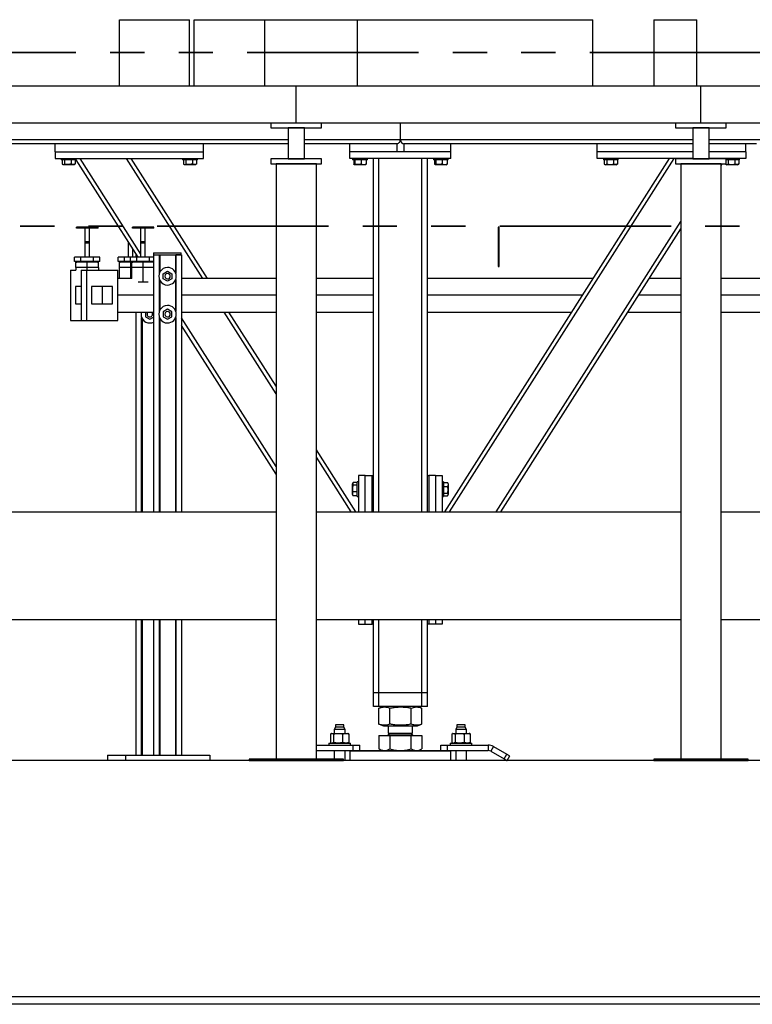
# Model space of a CAD drawing. Header units: millimetres. Extents: x 0 to 841, y 0 to 594.
# Tile 20 of 155: x 200 to 227, y 535 to 572. Entities that reach past the tile are written whole.
import ezdxf

# ---------------------------------------------------------------- set-up
doc = ezdxf.new("R2010")
doc.units = ezdxf.units.MM
doc.linetypes.add('PHANTOM', pattern=[12.7, 6.35, -1.27, 1.27, -1.27, 1.27, -1.27])
doc.layers.add('TRAIT-FORT', color=4, linetype='Continuous', lineweight=25)

msp = doc.modelspace()

# ---------------------------------------------------------------- linework, layer by layer
at = {"color": 7, "linetype": 'PHANTOM', "lineweight": 35}
for p, q in [((278.0635, 570.30544), (48.30385, 570.30544)), ((287.42475, 563.87081), (35.79651, 563.87081))]:
    msp.add_line(p, q, dxfattribs=at)
at = {"layer": 'TRAIT-FORT', "color": 4, "linetype": 'Continuous', "lineweight": 25}
for p, q in [((203.48254, 569.05801), (203.48254, 571.52051)), ((203.48254, 571.52051), (206.07655, 571.52051)), ((206.07655, 569.05801), (206.07655, 571.52051)), ((206.24476, 569.05801), (206.24476, 571.52051)), ((206.24476, 571.52051), (208.86722, 571.52051)), ((208.86722, 569.05801), (208.86722, 571.52051)), ((208.86722, 571.52051), (212.29691, 571.52051)), ((212.29691, 569.05801), (212.29691, 571.52051)), ((212.29691, 571.52051), (221.02971, 571.52051)), ((221.02971, 569.05801), (221.02971, 571.52051)), ((223.29095, 571.52051), (223.29095, 569.05801)), ((223.29095, 571.52051), (224.87846, 571.52051)), ((224.87846, 569.05801), (224.87846, 571.52051)), ((210.03227, 569.05801), (195.03227, 569.05801)), ((210.03227, 567.68301), (210.03227, 569.05801)), ((225.03227, 569.05801), (210.03227, 569.05801)), ((225.03227, 567.68301), (225.03227, 569.05801)), ((240.03227, 569.05801), (225.03227, 569.05801)), ((210.03227, 567.68301), (195.03227, 567.68301)), ((210.96977, 567.68301), (209.09477, 567.68301)), ((209.09477, 567.68301), (209.09477, 567.50801)), ((209.09477, 567.50801), (210.96977, 567.50801)), ((210.33227, 567.50801), (209.73227, 567.50801)), ((209.73227, 567.50801), (209.73227, 566.35801)), ((225.03227, 567.68301), (210.03227, 567.68301)), ((210.33227, 566.35801), (210.33227, 567.50801)), ((210.96977, 567.50801), (210.96977, 567.68301)), ((213.8914, 567.07051), (213.8914, 567.68301)), ((225.96977, 567.68301), (224.09477, 567.68301)), ((224.09477, 567.68301), (224.09477, 567.50801)), ((224.09477, 567.50801), (225.96977, 567.50801)), ((224.73227, 567.50801), (224.73227, 566.35801)), ((225.33227, 567.50801), (224.73227, 567.50801)), ((240.03227, 567.68301), (225.03227, 567.68301)), ((225.33227, 566.35801), (225.33227, 567.50801)), ((225.96977, 567.50801), (225.96977, 567.68301)), ((209.73227, 567.07051), (195.33227, 567.07051)), ((209.73227, 566.92051), (199.4414, 566.92051)), ((201.0914, 566.62051), (201.0914, 566.92051)), ((206.5914, 566.62051), (206.5914, 566.92051)), ((213.8914, 567.07051), (210.33227, 567.07051)), ((212.0164, 566.92051), (210.33227, 566.92051)), ((212.0164, 566.62051), (212.0164, 566.92051)), ((213.7664, 566.92051), (212.0164, 566.92051)), ((213.7664, 566.62051), (213.7664, 566.92051)), ((224.73227, 567.07051), (213.8914, 567.07051)), ((214.0164, 566.92051), (214.0164, 566.62051)), ((215.7664, 566.92051), (214.0164, 566.92051)), ((221.1914, 566.92051), (215.7664, 566.92051)), ((215.7664, 566.62051), (215.7664, 566.92051)), ((221.1914, 566.62051), (221.1914, 566.92051)), ((224.73227, 566.92051), (221.1914, 566.92051)), ((239.73227, 567.07051), (225.33227, 567.07051)), ((226.6914, 566.92051), (225.33227, 566.92051)), ((227.0914, 566.92051), (226.6914, 566.92051)), ((226.6914, 566.62051), (226.6914, 566.92051)), ((201.0914, 566.62051), (201.0914, 566.37051)), ((201.0914, 566.62051), (206.5914, 566.62051)), ((206.5914, 566.37051), (206.5914, 566.62051)), ((212.0164, 566.37051), (212.0164, 566.62051)), ((215.7664, 566.62051), (212.0164, 566.62051)), ((213.7664, 566.62051), (212.0164, 566.62051)), ((215.7664, 566.62051), (214.0164, 566.62051)), ((215.7664, 566.37051), (215.7664, 566.62051)), ((221.1914, 566.37051), (221.1914, 566.62051)), ((224.73227, 566.62051), (221.1914, 566.62051)), ((226.6914, 566.62051), (225.33227, 566.62051)), ((226.6914, 566.62051), (226.6914, 566.37051)), ((201.0914, 566.37051), (206.5914, 566.37051)), ((201.3164, 566.37051), (201.3164, 566.32051)), ((201.8664, 566.32051), (201.3164, 566.32051)), ((201.3479, 566.32051), (201.3479, 566.17062)), ((201.36024, 566.16242), (201.38952, 566.14551)), ((201.79327, 566.14551), (201.38952, 566.14551)), ((201.44341, 566.32051), (201.44341, 566.17062)), ((201.6869, 566.32051), (201.6869, 566.17062)), ((201.79327, 566.14551), (201.82256, 566.16242)), ((201.83489, 566.17062), (201.82209, 566.16323)), ((201.83489, 566.32051), (201.83489, 566.17062)), ((201.8664, 566.32051), (201.8664, 566.37051)), ((204.1657, 562.71803), (201.8664, 566.33122)), ((204.27486, 562.82589), (202.01919, 566.37051)), ((206.56176, 561.93301), (203.73789, 566.37051)), ((206.73955, 561.93301), (203.91569, 566.37051)), ((205.8164, 566.37051), (205.8164, 566.32051)), ((206.3664, 566.32051), (205.8164, 566.32051)), ((205.8479, 566.32051), (205.8479, 566.17062)), ((205.86023, 566.16242), (205.88952, 566.14551)), ((206.29327, 566.14551), (205.88952, 566.14551)), ((205.94341, 566.32051), (205.94341, 566.17062)), ((206.1869, 566.32051), (206.1869, 566.17062)), ((206.29327, 566.14551), (206.32256, 566.16242)), ((206.3349, 566.17062), (206.32209, 566.16323)), ((206.3349, 566.32051), (206.3349, 566.17062)), ((206.3664, 566.32051), (206.3664, 566.37051)), ((209.09477, 566.35801), (209.09477, 566.18301)), ((210.96977, 566.35801), (209.09477, 566.35801)), ((209.09477, 566.18301), (210.96977, 566.18301)), ((210.78227, 566.18301), (209.28227, 566.18301)), ((209.28227, 566.18301), (209.28227, 544.10801)), ((209.73227, 566.35801), (210.33227, 566.35801)), ((210.78227, 544.10801), (210.78227, 566.18301)), ((210.96977, 566.18301), (210.96977, 566.35801)), ((215.7664, 566.37051), (212.0164, 566.37051)), ((212.1164, 566.37051), (212.1164, 566.32051)), ((212.6664, 566.32051), (212.1164, 566.32051)), ((212.15961, 566.32051), (212.15961, 566.17062)), ((212.17503, 566.15387), (212.18952, 566.14551)), ((212.59327, 566.14551), (212.18952, 566.14551)), ((212.20578, 566.32051), (212.20578, 566.17062)), ((212.43757, 566.32051), (212.43757, 566.17062)), ((212.59327, 566.14551), (212.60776, 566.15387)), ((212.62319, 566.17062), (212.60763, 566.15493)), ((212.62319, 566.32051), (212.62319, 566.17062)), ((212.6664, 566.32051), (212.6664, 566.37051)), ((212.8914, 553.2846), (212.8914, 566.37051)), ((213.0914, 553.2846), (213.0914, 566.37051)), ((214.6914, 553.2846), (214.6914, 566.37051)), ((214.8914, 554.62051), (214.8914, 566.37051)), ((215.1164, 566.37051), (215.1164, 566.32051)), ((215.6664, 566.32051), (215.1164, 566.32051)), ((215.15961, 566.32051), (215.15961, 566.17062)), ((215.17504, 566.15387), (215.18953, 566.14551)), ((215.59328, 566.14551), (215.18953, 566.14551)), ((215.20578, 566.32051), (215.20578, 566.17062)), ((215.43757, 566.32051), (215.43757, 566.17062)), ((215.53971, 553.2846), (223.86711, 566.37051)), ((215.59328, 566.14551), (215.60777, 566.15387)), ((215.62319, 566.17062), (215.60763, 566.15493)), ((215.62319, 566.32051), (215.62319, 566.17062)), ((215.6664, 566.32051), (215.6664, 566.37051)), ((215.7175, 553.2846), (224.0449, 566.37051)), ((224.73227, 566.37051), (221.1914, 566.37051)), ((221.4164, 566.37051), (221.4164, 566.32051)), ((221.79674, 566.32051), (221.4164, 566.32051)), ((221.4479, 566.32051), (221.4479, 566.17062)), ((221.46023, 566.16242), (221.48952, 566.14551)), ((221.66647, 566.14551), (221.48952, 566.14551)), ((221.54341, 566.32051), (221.54341, 566.17062)), ((221.89327, 566.14551), (221.66647, 566.14551)), ((221.7869, 566.32051), (221.7869, 566.17062)), ((221.9664, 566.32051), (221.79674, 566.32051)), ((221.89327, 566.14551), (221.92256, 566.16242)), ((221.93489, 566.17062), (221.92209, 566.16323)), ((221.93489, 566.32051), (221.93489, 566.17062)), ((221.9664, 566.32051), (221.9664, 566.37051)), ((224.09477, 566.35801), (224.09477, 566.18301)), ((225.96977, 566.35801), (224.09477, 566.35801)), ((224.09477, 566.18301), (225.96977, 566.18301)), ((224.28227, 566.18301), (224.28227, 544.10801)), ((225.78227, 566.18301), (224.28227, 566.18301)), ((224.73227, 566.35801), (225.33227, 566.35801)), ((226.6914, 566.37051), (225.33227, 566.37051)), ((225.75565, 566.35801), (225.7636, 566.37051)), ((225.78227, 544.10801), (225.78227, 566.18301)), ((225.78227, 566.12045), (225.82208, 566.18301)), ((225.9164, 566.37051), (225.9164, 566.35801)), ((225.9479, 566.18301), (225.9479, 566.17062)), ((225.96023, 566.16242), (225.98952, 566.14551)), ((225.96977, 566.18301), (225.96977, 566.35801)), ((226.29674, 566.32051), (225.96977, 566.32051)), ((226.16647, 566.14551), (225.98952, 566.14551)), ((226.04341, 566.32051), (226.04341, 566.17062)), ((226.39327, 566.14551), (226.16647, 566.14551)), ((226.2869, 566.32051), (226.2869, 566.17062)), ((226.4664, 566.32051), (226.29674, 566.32051)), ((226.39327, 566.14551), (226.42256, 566.16242)), ((226.4349, 566.17062), (226.42209, 566.16323)), ((226.4349, 566.32051), (226.4349, 566.17062)), ((226.4664, 566.32051), (226.4664, 566.37051)), ((202.68232, 563.82961), (201.88222, 563.82961)), ((201.88222, 563.7896), (201.88222, 563.82961)), ((202.68232, 563.7896), (202.68232, 563.82961)), ((204.75492, 563.82961), (203.95482, 563.82961)), ((203.95482, 563.7896), (203.95482, 563.82961)), ((204.75492, 563.7896), (204.75492, 563.82961)), ((217.4362, 553.2846), (224.28227, 564.0427)), ((217.51243, 563.82675), (217.51243, 562.3779)), ((217.53227, 563.82662), (217.51243, 563.82662)), ((217.53227, 563.82662), (217.53227, 562.37803)), ((217.55212, 563.82662), (217.53227, 563.82662)), ((217.55212, 562.3779), (217.55212, 563.82675)), ((202.68232, 563.7896), (201.88222, 563.7896)), ((202.20226, 562.71803), (202.20226, 563.7896)), ((202.36228, 562.71803), (202.36228, 563.7896)), ((204.75492, 563.7896), (203.95482, 563.7896)), ((204.27486, 562.71803), (204.27486, 563.7896)), ((204.43488, 562.71803), (204.43488, 563.7896)), ((217.614, 553.2846), (224.28227, 563.7633)), ((202.20226, 563.29155), (202.20226, 563.23703)), ((202.28227, 563.29155), (202.20226, 563.29155)), ((202.28227, 563.23703), (202.20226, 563.23703)), ((202.28227, 563.23703), (202.28227, 563.29155)), ((202.36228, 563.29155), (202.28227, 563.29155)), ((202.36228, 563.23703), (202.28227, 563.23703)), ((202.36228, 563.23703), (202.36228, 563.29155)), ((203.81511, 563.26896), (203.81511, 563.23703)), ((203.81511, 562.71803), (203.81511, 563.26896)), ((203.83543, 563.23703), (203.81511, 563.23703)), ((204.27486, 563.29155), (204.27486, 563.23703)), ((204.35487, 563.29155), (204.27486, 563.29155)), ((204.35487, 563.23703), (204.27486, 563.23703)), ((204.35487, 563.23703), (204.35487, 563.29155)), ((204.43488, 563.29155), (204.35487, 563.29155)), ((204.43488, 563.23703), (204.35487, 563.23703)), ((204.43488, 563.23703), (204.43488, 563.29155)), ((203.97513, 562.71803), (203.97513, 563.0175)), ((204.08607, 562.84316), (204.08607, 562.80801)), ((204.08607, 562.80801), (204.10844, 562.80801)), ((204.08607, 562.80801), (204.08607, 562.71803)), ((204.74388, 562.88301), (204.74388, 562.80801)), ((204.74388, 562.88301), (205.76888, 562.88301)), ((204.74388, 562.80801), (204.74388, 553.2846)), ((204.74388, 562.80801), (204.95638, 562.80801)), ((204.74388, 562.80801), (205.76888, 562.80801)), ((204.95638, 562.12734), (204.95638, 562.80801)), ((204.97138, 562.80801), (204.97138, 562.16092)), ((205.54888, 562.80801), (205.54888, 562.16092)), ((205.56388, 562.80801), (205.56388, 562.12734)), ((205.77638, 562.80801), (205.56388, 562.80801)), ((205.76888, 562.80801), (205.76888, 562.88301)), ((205.77638, 562.80801), (205.77638, 553.2846)), ((201.81555, 562.55801), (201.81555, 562.71803)), ((202.04891, 562.71803), (201.81555, 562.71803)), ((202.04891, 562.55801), (201.81555, 562.55801)), ((201.86476, 562.52734), (201.89816, 562.52734)), ((201.86476, 562.33246), (201.86476, 562.52734)), ((202.28227, 562.52734), (201.89816, 562.52734)), ((201.9489, 562.55801), (201.9489, 562.52734)), ((202.51563, 562.71803), (202.04891, 562.71803)), ((202.04891, 562.55801), (202.04891, 562.71803)), ((202.51563, 562.55801), (202.04891, 562.55801)), ((202.66639, 562.52734), (202.28227, 562.52734)), ((202.28227, 562.24146), (202.28227, 562.52734)), ((202.749, 562.71803), (202.51563, 562.71803)), ((202.51563, 562.55801), (202.51563, 562.71803)), ((202.749, 562.55801), (202.51563, 562.55801)), ((202.61565, 562.55801), (202.61565, 562.52734)), ((202.66639, 562.52734), (202.69978, 562.52734)), ((202.69978, 562.33246), (202.69978, 562.52734)), ((202.749, 562.55801), (202.749, 562.71803)), ((203.4284, 562.55801), (203.4284, 562.71803)), ((203.66176, 562.71803), (203.4284, 562.71803)), ((203.66176, 562.55801), (203.4284, 562.55801)), ((203.47761, 562.52734), (203.50955, 562.52734)), ((203.47761, 562.33246), (203.47761, 562.52734)), ((203.89512, 562.52734), (203.50955, 562.52734)), ((203.56174, 562.55801), (203.56174, 562.52734)), ((203.88815, 562.71803), (203.66176, 562.71803)), ((203.66176, 562.55801), (203.66176, 562.71803)), ((203.88815, 562.55801), (203.66176, 562.55801)), ((203.88815, 562.55801), (203.88815, 562.71803)), ((204.12151, 562.71803), (203.88815, 562.71803)), ((204.12151, 562.55801), (203.88815, 562.55801)), ((203.93736, 562.52734), (203.89512, 562.52734)), ((203.89512, 561.93301), (203.89512, 562.52734)), ((203.93736, 562.33246), (203.93736, 562.52734)), ((203.93736, 562.52734), (203.97075, 562.52734)), ((204.35487, 562.52734), (203.97075, 562.52734)), ((204.0215, 562.55801), (204.0215, 562.52734)), ((204.58823, 562.71803), (204.12151, 562.71803)), ((204.12151, 562.55801), (204.12151, 562.71803)), ((204.58823, 562.55801), (204.12151, 562.55801)), ((204.35487, 561.80801), (204.35487, 562.52734)), ((204.73898, 562.52734), (204.35487, 562.52734)), ((204.58823, 562.55801), (204.58823, 562.71803)), ((204.74388, 562.71803), (204.58823, 562.71803)), ((204.74388, 562.55801), (204.58823, 562.55801)), ((204.68825, 562.55801), (204.68825, 562.52734)), ((204.73898, 562.52734), (204.74388, 562.52734)), ((217.51243, 562.37803), (217.53227, 562.37803)), ((217.53227, 562.37803), (217.55212, 562.37803)), ((201.65727, 562.24146), (201.86102, 562.24146)), ((201.65727, 562.24146), (201.65727, 560.37456)), ((201.86102, 562.33246), (201.86102, 562.23399)), ((202.70352, 562.33246), (201.86102, 562.33246)), ((202.05768, 562.24146), (202.2498, 562.24146)), ((202.05768, 562.24146), (202.05768, 560.37456)), ((202.2498, 562.24146), (203.4182, 562.24146)), ((202.2498, 562.24146), (202.2498, 560.37456)), ((202.70352, 562.33246), (202.70352, 562.24146)), ((203.4182, 560.37456), (203.4182, 562.24146)), ((203.47387, 561.93301), (203.47387, 562.33246)), ((203.93362, 562.33246), (203.47387, 562.33246)), ((203.93362, 561.93301), (203.93362, 562.33246)), ((204.74388, 562.33246), (203.93362, 562.33246)), ((205.09763, 562.10558), (205.26013, 562.19939)), ((205.09763, 561.91794), (205.09763, 562.10558)), ((205.26013, 562.19939), (205.42263, 562.10558)), ((205.42263, 562.10558), (205.42263, 561.91794)), ((203.93369, 561.93301), (203.4182, 561.93301)), ((204.17078, 561.80801), (204.35487, 561.80801)), ((204.35487, 561.80801), (204.53897, 561.80801)), ((204.95638, 560.71985), (204.95638, 561.89617)), ((204.97138, 561.8626), (204.97138, 560.75341)), ((205.26013, 561.82412), (205.09763, 561.91794)), ((205.42263, 561.91794), (205.26013, 561.82412)), ((205.54888, 561.8626), (205.54888, 560.75341)), ((205.56388, 561.89617), (205.56388, 560.71985)), ((209.28227, 561.93301), (205.77638, 561.93301)), ((212.8914, 561.93301), (210.78227, 561.93301)), ((221.04324, 561.93301), (214.8914, 561.93301)), ((224.28227, 561.93301), (223.11753, 561.93301)), ((230.66526, 561.93301), (225.78227, 561.93301)), ((201.65727, 561.30801), (201.65653, 561.30801)), ((201.852, 561.62551), (201.852, 560.99051)), ((202.05768, 561.62551), (201.852, 561.62551)), ((202.44454, 561.62551), (202.44454, 560.99051)), ((202.834, 561.62551), (202.44454, 561.62551)), ((202.834, 561.62551), (202.834, 560.99051)), ((203.22347, 561.62551), (202.834, 561.62551)), ((203.22347, 560.99051), (203.22347, 561.62551)), ((204.74388, 561.30801), (203.4182, 561.30801)), ((209.28227, 561.30801), (205.77638, 561.30801)), ((212.8914, 561.30801), (210.78227, 561.30801)), ((220.64551, 561.30801), (214.8914, 561.30801)), ((224.28227, 561.30801), (222.71981, 561.30801)), ((231.06299, 561.30801), (225.78227, 561.30801)), ((201.852, 560.99051), (202.05768, 560.99051)), ((202.44454, 560.99051), (202.834, 560.99051)), ((202.834, 560.99051), (203.22347, 560.99051)), ((203.4182, 560.68301), (204.74388, 560.68301)), ((204.08607, 560.68301), (204.08607, 553.2846)), ((204.43982, 560.68301), (204.43982, 560.51044)), ((205.26013, 560.79189), (205.09763, 560.69807)), ((205.09763, 560.69807), (205.09763, 560.51044)), ((205.42263, 560.69807), (205.26013, 560.79189)), ((205.42263, 560.51044), (205.42263, 560.69807)), ((205.77638, 560.68301), (209.28227, 560.68301)), ((209.28227, 557.65791), (207.35721, 560.68301)), ((209.28227, 557.93731), (207.53501, 560.68301)), ((210.78227, 560.68301), (212.8914, 560.68301)), ((214.8914, 560.68301), (220.24779, 560.68301)), ((222.32208, 560.68301), (224.28227, 560.68301)), ((225.78227, 560.68301), (231.46072, 560.68301)), ((201.65727, 560.37456), (202.05768, 560.37456)), ((202.05768, 560.37456), (202.2498, 560.37456)), ((202.2498, 560.37456), (203.4182, 560.37456)), ((204.29857, 553.2846), (204.29857, 560.48867)), ((204.31357, 560.4551), (204.31357, 553.2846)), ((204.43982, 560.51044), (204.60232, 560.41662)), ((204.60232, 560.41662), (204.74388, 560.49834)), ((204.95638, 553.2846), (204.95638, 560.48867)), ((204.97138, 560.4551), (204.97138, 553.2846)), ((205.09763, 560.51044), (205.26013, 560.41662)), ((205.26013, 560.41662), (205.42263, 560.51044)), ((205.54888, 560.4551), (205.54888, 553.2846)), ((205.56388, 560.48867), (205.56388, 553.2846)), ((209.28227, 554.9571), (205.77638, 560.46636)), ((209.28227, 554.67771), (205.77638, 560.18697)), ((212.24309, 553.2846), (210.78227, 555.58017)), ((212.06529, 553.2846), (210.78227, 555.30077)), ((212.13331, 554.35167), (212.1164, 554.32238)), ((212.2914, 554.364), (212.14151, 554.364)), ((212.3414, 554.3955), (212.2914, 554.3955)), ((212.2914, 553.84551), (212.2914, 554.3955)), ((212.3414, 554.62051), (212.3414, 553.2846)), ((212.5914, 554.62051), (212.3414, 554.62051)), ((212.5914, 553.2846), (212.5914, 554.62051)), ((212.5914, 554.62051), (212.8414, 554.62051)), ((212.8414, 553.2846), (212.8414, 554.62051)), ((212.8414, 554.62051), (212.8914, 554.62051)), ((214.8914, 553.2846), (214.8914, 554.62051)), ((214.8914, 554.62051), (214.9414, 554.62051)), ((214.9414, 554.62051), (214.9414, 553.2846)), ((215.1914, 554.62051), (214.9414, 554.62051)), ((215.1914, 554.62051), (215.1914, 553.2846)), ((215.1914, 554.62051), (215.4414, 554.62051)), ((215.4414, 554.62051), (215.4414, 553.2846)), ((215.4914, 554.3955), (215.4414, 554.3955)), ((215.4914, 554.3955), (215.4914, 554.22584)), ((215.4914, 554.364), (215.64129, 554.364)), ((215.64129, 554.364), (215.64867, 554.3512)), ((215.6664, 554.32238), (215.64949, 554.35167)), ((212.1164, 553.91863), (212.1164, 554.32238)), ((212.2914, 554.2685), (212.14151, 554.2685)), ((212.2914, 554.025), (212.14151, 554.025)), ((215.4914, 554.22584), (215.4914, 553.84551)), ((215.4914, 554.21601), (215.64129, 554.21601)), ((215.4914, 553.97251), (215.64129, 553.97251)), ((215.6664, 554.32238), (215.6664, 554.09558)), ((215.6664, 554.09558), (215.6664, 553.91863)), ((212.1164, 553.91863), (212.13331, 553.88934)), ((212.14151, 553.87701), (212.13413, 553.88981)), ((212.2914, 553.87701), (212.14151, 553.87701)), ((212.2914, 553.84551), (212.3414, 553.84551)), ((215.4414, 553.84551), (215.4914, 553.84551)), ((215.4914, 553.87701), (215.64129, 553.87701)), ((215.64949, 553.88934), (215.6664, 553.91863)), ((195.78227, 553.2846), (209.28227, 553.2846)), ((210.78227, 553.2846), (224.28227, 553.2846)), ((225.78227, 553.2846), (239.28227, 553.2846)), ((195.78227, 549.2846), (209.28227, 549.2846)), ((204.08607, 549.2846), (204.08607, 544.25801)), ((204.29857, 544.25801), (204.29857, 549.2846)), ((204.31357, 549.2846), (204.31357, 544.25801)), ((204.74388, 549.2846), (204.74388, 544.25801)), ((204.95638, 544.25801), (204.95638, 549.2846)), ((204.97138, 549.2846), (204.97138, 544.25801)), ((205.54888, 549.2846), (205.54888, 544.25801)), ((205.56388, 549.2846), (205.56388, 544.25801)), ((205.77638, 549.2846), (205.77638, 544.25801)), ((210.78227, 549.2846), (224.28227, 549.2846)), ((212.3414, 549.2846), (212.3414, 549.12051)), ((212.5914, 549.12051), (212.5914, 549.2846)), ((212.8414, 549.12051), (212.8414, 549.2846)), ((212.8914, 546.57051), (212.8914, 549.2846)), ((213.0914, 546.57051), (213.0914, 549.2846)), ((214.6914, 546.57051), (214.6914, 549.2846)), ((214.8914, 549.12051), (214.8914, 549.2846)), ((214.9414, 549.2846), (214.9414, 549.12051)), ((215.1914, 549.2846), (215.1914, 549.12051)), ((215.4414, 549.2846), (215.4414, 549.12051)), ((225.78227, 549.2846), (239.28227, 549.2846)), ((212.3414, 549.12051), (212.5914, 549.12051)), ((212.5914, 549.12051), (212.8414, 549.12051)), ((212.8914, 549.12051), (212.8414, 549.12051)), ((214.8914, 546.57051), (214.8914, 549.12051)), ((214.9414, 549.12051), (214.8914, 549.12051)), ((215.1914, 549.12051), (214.9414, 549.12051)), ((215.4414, 549.12051), (215.1914, 549.12051)), ((213.0914, 546.57051), (212.8914, 546.57051)), ((212.8914, 546.07051), (212.8914, 546.57051)), ((214.6914, 546.57051), (213.0914, 546.57051)), ((213.0914, 546.07051), (213.0914, 546.57051)), ((214.8914, 546.57051), (214.6914, 546.57051)), ((214.6914, 546.07051), (214.6914, 546.57051)), ((214.8914, 546.07051), (214.8914, 546.57051)), ((213.0914, 546.07051), (212.8914, 546.07051)), ((214.6914, 546.07051), (213.0914, 546.07051)), ((213.10363, 546.00676), (213.0976, 546.0046)), ((213.0976, 545.41142), (213.0976, 546.0046)), ((213.26067, 546.07051), (213.10299, 546.0068)), ((213.50282, 545.41142), (213.50282, 546.0046)), ((214.29662, 545.41142), (214.29662, 546.0046)), ((214.6798, 546.0068), (214.52213, 546.07051)), ((214.6852, 545.41142), (214.6852, 546.0046)), ((214.8914, 546.07051), (214.6914, 546.07051)), ((211.4889, 545.29551), (211.4414, 545.213)), ((211.4414, 545.213), (211.4414, 545.06551)), ((211.8414, 545.213), (211.4414, 545.213)), ((211.4889, 545.38301), (211.4889, 545.29551)), ((211.7939, 545.38301), (211.4889, 545.38301)), ((211.75736, 545.29551), (211.4889, 545.29551)), ((211.7939, 545.29551), (211.75736, 545.29551)), ((211.7939, 545.29551), (211.7939, 545.38301)), ((211.8414, 545.213), (211.7939, 545.29551)), ((211.8414, 545.06551), (211.8414, 545.213)), ((213.0976, 545.41142), (213.10363, 545.40934)), ((213.10299, 545.40921), (213.26067, 545.34551)), ((213.26067, 545.34551), (213.58267, 545.34551)), ((213.4414, 545.34551), (213.4414, 545.07463)), ((213.58267, 545.34551), (214.52213, 545.34551)), ((214.3414, 545.07463), (214.3414, 545.34551)), ((214.52213, 545.34551), (214.6798, 545.40921)), ((215.9889, 545.29551), (215.9414, 545.213)), ((215.9414, 545.213), (215.9414, 545.06551)), ((216.29348, 545.213), (215.9414, 545.213)), ((215.9889, 545.38301), (215.9889, 545.29551)), ((216.25736, 545.38301), (215.9889, 545.38301)), ((216.2939, 545.29551), (215.9889, 545.29551)), ((216.2939, 545.38301), (216.25736, 545.38301)), ((216.3414, 545.213), (216.29348, 545.213)), ((216.2939, 545.29551), (216.2939, 545.38301)), ((216.3414, 545.213), (216.2939, 545.29551)), ((216.3414, 545.06551), (216.3414, 545.213)), ((211.30079, 545.04886), (211.30079, 544.72465)), ((211.3414, 545.06551), (211.32296, 545.05889)), ((211.3414, 545.06551), (211.3586, 545.06551)), ((211.3586, 545.06551), (211.58672, 545.06551)), ((211.41641, 545.04886), (211.41641, 544.72465)), ((211.58672, 545.06551), (211.86951, 545.06551)), ((211.75702, 544.72465), (211.75702, 545.04886)), ((211.86951, 545.06551), (211.9414, 545.06551)), ((211.95984, 545.05889), (211.9414, 545.06551)), ((211.982, 545.04886), (211.95965, 545.05836)), ((211.982, 545.04886), (211.982, 544.72465)), ((213.0976, 544.99051), (213.0976, 544.49441)), ((213.0976, 544.99051), (213.50282, 544.99051)), ((213.25252, 544.99551), (213.25252, 544.99051)), ((213.25252, 544.99551), (214.53027, 544.99551)), ((213.49553, 545.07463), (213.4414, 545.0205)), ((213.4414, 545.07463), (214.3414, 545.07463)), ((213.4414, 545.0205), (214.3414, 545.0205)), ((213.50282, 544.99051), (213.50282, 544.49441)), ((213.50282, 544.99051), (214.29662, 544.99051)), ((214.3414, 545.0205), (214.28727, 545.07463)), ((214.29662, 544.49441), (214.29662, 544.99051)), ((214.29662, 544.99051), (214.6852, 544.99051)), ((214.53027, 544.99051), (214.53027, 544.99551)), ((214.6852, 544.99051), (214.6852, 544.49441)), ((215.80079, 545.04886), (215.80079, 544.72465)), ((215.8414, 545.06551), (215.82296, 545.05889)), ((215.8414, 545.06551), (215.8586, 545.06551)), ((215.8586, 545.06551), (216.08672, 545.06551)), ((215.91641, 545.04886), (215.91641, 544.72465)), ((216.08672, 545.06551), (216.36951, 545.06551)), ((216.25702, 545.04886), (216.25702, 544.72465)), ((216.36951, 545.06551), (216.4414, 545.06551)), ((216.45984, 545.05889), (216.4414, 545.06551)), ((216.482, 545.04886), (216.45965, 545.05836)), ((216.482, 545.04886), (216.482, 544.72465)), ((210.78227, 544.63301), (212.1414, 544.63301)), ((211.2414, 544.70801), (211.2414, 544.63301)), ((211.2414, 544.70801), (211.94555, 544.70801)), ((211.32315, 544.71517), (211.30079, 544.72465)), ((211.32295, 544.71462), (211.3414, 544.70801)), ((211.9414, 544.70801), (211.95984, 544.71462)), ((211.94555, 544.70801), (212.0414, 544.70801)), ((211.95965, 544.71517), (211.982, 544.72465)), ((212.0414, 544.63301), (212.0414, 544.70801)), ((212.1414, 544.43301), (212.1414, 544.63301)), ((212.1414, 544.63301), (212.3914, 544.63301)), ((212.3914, 544.43301), (212.3914, 544.63301)), ((213.10298, 544.49191), (213.0976, 544.49441)), ((213.1027, 544.49143), (213.2039, 544.43301)), ((214.5789, 544.43301), (214.6801, 544.49143)), ((215.3914, 544.43301), (215.3914, 544.63301)), ((215.3914, 544.63301), (215.6414, 544.63301)), ((215.6414, 544.43301), (215.6414, 544.63301)), ((215.6414, 544.63301), (217.1414, 544.63301)), ((215.7414, 544.70801), (215.7414, 544.63301)), ((215.7414, 544.70801), (216.5414, 544.70801)), ((215.82315, 544.71517), (215.80079, 544.72465)), ((215.82296, 544.71462), (215.8414, 544.70801)), ((216.4414, 544.70801), (216.45984, 544.71462)), ((216.45965, 544.71517), (216.482, 544.72465)), ((216.5414, 544.63301), (216.5414, 544.70801)), ((217.1414, 544.63301), (217.1414, 544.43301)), ((217.3414, 544.57942), (217.2414, 544.40621)), ((217.3414, 544.57942), (217.83625, 544.29371)), ((203.03982, 544.25801), (203.03982, 544.05801)), ((203.03982, 544.25801), (203.69763, 544.25801)), ((203.69763, 544.25801), (203.69763, 544.05801)), ((203.69763, 544.25801), (206.82263, 544.25801)), ((206.82263, 544.25801), (206.82263, 544.05801)), ((210.78227, 544.43301), (212.1414, 544.43301)), ((211.4414, 544.43301), (211.4414, 544.10801)), ((211.8414, 544.05801), (211.8414, 544.43301)), ((212.0414, 544.43301), (212.0164, 544.408)), ((212.0164, 544.408), (212.0164, 544.05801)), ((215.7664, 544.408), (212.0164, 544.408)), ((212.1414, 544.43301), (212.19744, 544.43301)), ((212.19744, 544.43301), (215.58536, 544.43301)), ((215.58536, 544.43301), (215.6414, 544.43301)), ((215.6414, 544.43301), (217.1414, 544.43301)), ((215.7664, 544.408), (215.7414, 544.43301)), ((215.7664, 544.05801), (215.7664, 544.408)), ((215.9414, 544.43301), (215.9414, 544.05801)), ((216.3414, 544.05801), (216.3414, 544.43301)), ((217.2414, 544.40621), (217.73625, 544.1205)), ((217.73625, 544.1205), (217.83625, 544.29371)), ((217.84451, 544.05801), (217.94451, 544.23121)), ((270.03227, 544.05801), (60.03227, 544.05801)), ((208.28227, 544.10801), (208.28227, 544.05801)), ((211.78227, 544.10801), (208.28227, 544.10801)), ((208.28227, 544.05801), (211.78227, 544.05801)), ((209.28227, 544.10801), (210.78227, 544.10801)), ((211.78227, 544.05801), (211.78227, 544.10801)), ((223.28227, 544.10801), (223.28227, 544.05801)), ((226.78227, 544.10801), (223.28227, 544.10801)), ((223.28227, 544.05801), (226.78227, 544.05801)), ((224.28227, 544.10801), (225.78227, 544.10801)), ((226.78227, 544.05801), (226.78227, 544.10801)), ((270.03227, 535.30801), (60.03227, 535.30801)), ((270.03227, 535.02701), (163.8434, 535.02701))]:
    msp.add_line(p, q, dxfattribs=at)
at = {"layer": 'TRAIT-FORT', "color": 4, "linetype": 'Continuous', "lineweight": 25, "flags": 128}
for points in [[(217.73625, 544.1205), (217.75737, 544.10831), (217.77768, 544.09659), (217.79639, 544.08578), (217.8128, 544.07631), (217.82626, 544.06854), (217.83627, 544.06276), (217.84243, 544.05921), (217.84451, 544.05801)], [(217.83625, 544.29371), (217.85738, 544.28152), (217.87768, 544.26979), (217.8964, 544.25899), (217.9128, 544.24952), (217.92626, 544.24174), (217.93627, 544.23597), (217.94243, 544.23241), (217.94451, 544.23121)]]:
    msp.add_lwpolyline(points, dxfattribs=at)
at = {"layer": 'TRAIT-FORT', "color": 4, "linetype": 'Continuous', "lineweight": 25}
for centre, radius, start, end in [((213.7414, 567.0705), 0.15, 270.00021, 0.00164), ((213.7414, 567.0705), 0.14999, 269.998907, 0.002943), ((214.0414, 567.07051), 0.15, 180.001594, 269.998833), ((214.0414, 567.07051), 0.15, 180.001703, 269.998724), ((205.26013, 562.01176), 0.325, 89.999691, 270.000309), ((205.26013, 562.01176), 0.1, 89.998933, 270.001067), ((205.26013, 562.01176), 0.325, 270.000217, 89.999783), ((205.26013, 562.01176), 0.1, 270.00064, 89.99936), ((336.36307, 561.46057), 134.70663, 179.7990532, 180.0648896), ((329.20415, 561.14695), 127.54772, 179.9276503, 180.2084071), ((205.26013, 560.60426), 0.325, 89.999752, 270.000248), ((205.26013, 560.60426), 0.325, 270.000277, 89.999723), ((204.60232, 560.60425), 0.325, 165.976741, 270.000331), ((204.60232, 560.60426), 0.1, 128.047671, 269.999566), ((204.60232, 560.60426), 0.1, 270.000434, 51.952329), ((205.26013, 560.60426), 0.1, 89.999146, 270.000854), ((205.26013, 560.60426), 0.1, 270.000854, 89.999146), ((204.60232, 560.60428), 0.32503, 270.001126, 295.819517), ((213.41639, 545.02051), 0.02501, 270.016598, 359.983402), ((214.36639, 545.0205), 0.025, 179.993276, 270.006724), ((217.14139, 544.23298), 0.40003, 60.000832, 89.998426), ((217.14139, 544.23297), 0.20004, 60.002511, 89.996747)]:
    msp.add_arc(centre, radius, start, end, dxfattribs=at)
for points, knots in [([(201.3479, 566.17062), (201.35593, 566.16519), (201.37132, 566.15476), (201.39798, 566.14978), (201.42278, 566.15659), (201.43627, 566.16576), (201.44341, 566.17062)], [0, 0, 0, 0, 0.2773806, 0.53205971, 0.75220292, 1, 1, 1, 1]), ([(201.6869, 566.17062), (201.65593, 566.16303), (201.6047, 566.15047), (201.53036, 566.15163), (201.48037, 566.16036), (201.45162, 566.16834), (201.44341, 566.17062)], [0, 0, 0, 0, 0.3855656, 0.63761199, 0.89650867, 1, 1, 1, 1]), ([(201.83489, 566.17062), (201.82218, 566.16515), (201.79694, 566.1543), (201.75751, 566.14992), (201.72015, 566.15617), (201.69818, 566.16572), (201.6869, 566.17062)], [0, 0, 0, 0, 0.26897586, 0.53395705, 0.76082018, 1, 1, 1, 1]), ([(205.8479, 566.17062), (205.85593, 566.16519), (205.87132, 566.15476), (205.89798, 566.14978), (205.92278, 566.15659), (205.93627, 566.16576), (205.94341, 566.17062)], [0, 0, 0, 0, 0.27738073, 0.53203174, 0.7522028, 1, 1, 1, 1]), ([(206.1869, 566.17062), (206.15593, 566.16303), (206.1047, 566.15047), (206.03036, 566.15163), (205.98037, 566.16036), (205.95162, 566.16834), (205.94341, 566.17062)], [0, 0, 0, 0, 0.38557016, 0.63760746, 0.8965191, 1, 1, 1, 1]), ([(206.3349, 566.17062), (206.32218, 566.16515), (206.29694, 566.1543), (206.25751, 566.14992), (206.22015, 566.15618), (206.19818, 566.16572), (206.1869, 566.17062)], [0, 0, 0, 0, 0.26898942, 0.53396607, 0.76080619, 1, 1, 1, 1]), ([(212.20578, 566.17062), (212.20089, 566.16283), (212.19369, 566.15138), (212.17393, 566.15195), (212.16569, 566.16185), (212.16113, 566.16842), (212.15961, 566.17062)], [0, 0, 0, 0, 0.41161033, 0.60461738, 0.86764415, 1, 1, 1, 1]), ([(212.43757, 566.17062), (212.41747, 566.16514), (212.37688, 566.15407), (212.31651, 566.14999), (212.25884, 566.15597), (212.22359, 566.1657), (212.20578, 566.17062)], [0, 0, 0, 0, 0.2649188, 0.53488504, 0.76502678, 1, 1, 1, 1]), ([(212.43757, 566.17062), (212.45361, 566.16514), (212.48578, 566.15416), (212.53456, 566.14996), (212.58102, 566.15605), (212.60897, 566.16571), (212.62319, 566.17062)], [0, 0, 0, 0, 0.266525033, 0.534522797, 0.763360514, 1, 1, 1, 1]), ([(215.20578, 566.17062), (215.20089, 566.16283), (215.19369, 566.15138), (215.17393, 566.15195), (215.16568, 566.16185), (215.16113, 566.16842), (215.15961, 566.17062)], [0, 0, 0, 0, 0.4115531, 0.60466278, 0.8676968, 1, 1, 1, 1]), ([(215.43757, 566.17062), (215.41747, 566.16514), (215.37688, 566.15407), (215.31651, 566.14999), (215.25884, 566.15597), (215.22359, 566.1657), (215.20578, 566.17062)], [0, 0, 0, 0, 0.26491898, 0.53486015, 0.76500205, 1, 1, 1, 1]), ([(215.43757, 566.17062), (215.45361, 566.16514), (215.48578, 566.15416), (215.53456, 566.14996), (215.58101, 566.15605), (215.60898, 566.16571), (215.62319, 566.17062)], [0, 0, 0, 0, 0.2665474, 0.53450624, 0.76333738, 1, 1, 1, 1]), ([(221.4479, 566.17062), (221.45592, 566.16519), (221.47132, 566.15476), (221.49798, 566.14978), (221.52279, 566.15659), (221.53627, 566.16576), (221.54341, 566.17062)], [0, 0, 0, 0, 0.27739082, 0.53205655, 0.75221594, 1, 1, 1, 1]), ([(221.54341, 566.17062), (221.57439, 566.16303), (221.62561, 566.15047), (221.69995, 566.15163), (221.74994, 566.16036), (221.77869, 566.16834), (221.7869, 566.17062)], [0, 0, 0, 0, 0.38557475, 0.63761505, 0.89651787, 1, 1, 1, 1]), ([(221.93489, 566.17062), (221.92218, 566.16515), (221.89694, 566.1543), (221.85751, 566.14992), (221.82015, 566.15618), (221.79818, 566.16572), (221.7869, 566.17062)], [0, 0, 0, 0, 0.26898946, 0.53394688, 0.76080616, 1, 1, 1, 1]), ([(225.9479, 566.17062), (225.95593, 566.16519), (225.97132, 566.15476), (225.99798, 566.14978), (226.02278, 566.15659), (226.03627, 566.16576), (226.04341, 566.17062)], [0, 0, 0, 0, 0.27740648, 0.53203014, 0.75220195, 1, 1, 1, 1]), ([(226.04341, 566.17062), (226.07438, 566.16303), (226.12561, 566.15047), (226.19995, 566.15163), (226.24995, 566.16036), (226.27869, 566.16834), (226.2869, 566.17062)], [0, 0, 0, 0, 0.38556544, 0.63762379, 0.89652036, 1, 1, 1, 1]), ([(226.4349, 566.17062), (226.42218, 566.16515), (226.39694, 566.1543), (226.35751, 566.14992), (226.32015, 566.15618), (226.29818, 566.16572), (226.2869, 566.17062)], [0, 0, 0, 0, 0.26898946, 0.53394688, 0.76080616, 1, 1, 1, 1]), ([(212.14151, 554.364), (212.13608, 554.35598), (212.12566, 554.34059), (212.12067, 554.31392), (212.12749, 554.28912), (212.13666, 554.27564), (212.14151, 554.2685)], [0, 0, 0, 0, 0.27736792, 0.53204206, 0.75220538, 1, 1, 1, 1]), ([(215.64129, 554.364), (215.64675, 554.35129), (215.6576, 554.32605), (215.66198, 554.28662), (215.65573, 554.24925), (215.64619, 554.22729), (215.64129, 554.21601)], [0, 0, 0, 0, 0.26898192, 0.53395642, 0.76081872, 1, 1, 1, 1]), ([(212.14151, 554.025), (212.13392, 554.05598), (212.12136, 554.1072), (212.12252, 554.18154), (212.13125, 554.23154), (212.13923, 554.26029), (212.14151, 554.2685)], [0, 0, 0, 0, 0.38557246, 0.63761289, 0.89651837, 1, 1, 1, 1]), ([(212.14151, 553.87701), (212.13605, 553.88972), (212.1252, 553.91496), (212.12081, 553.95439), (212.12707, 553.99176), (212.13661, 554.01372), (212.14151, 554.025)], [0, 0, 0, 0, 0.2689791, 0.53395504, 0.76082123, 1, 1, 1, 1]), ([(215.64129, 553.97251), (215.64888, 554.00349), (215.66143, 554.05472), (215.66027, 554.12906), (215.65154, 554.17905), (215.64357, 554.2078), (215.64129, 554.21601)], [0, 0, 0, 0, 0.38557124, 0.63761384, 0.89651748, 1, 1, 1, 1]), ([(215.64129, 553.87701), (215.64672, 553.88503), (215.65714, 553.90042), (215.66212, 553.92709), (215.65531, 553.95189), (215.64614, 553.96537), (215.64129, 553.97251)], [0, 0, 0, 0, 0.277374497, 0.53204506, 0.752199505, 1, 1, 1, 1]), ([(213.0976, 546.0046), (213.12447, 546.01436), (213.17477, 546.03262), (213.25077, 546.04669), (213.31822, 546.04876), (213.38049, 546.04151), (213.44095, 546.02746), (213.48138, 546.01252), (213.50282, 546.0046)], [0, 0, 0, 0, 0.205665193, 0.384901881, 0.554146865, 0.689714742, 0.835506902, 1, 1, 1, 1]), ([(213.50282, 546.0046), (213.55581, 546.01439), (213.65616, 546.03294), (213.80373, 546.0467), (213.93471, 546.04876), (214.05616, 546.04157), (214.17397, 546.02769), (214.25441, 546.01254), (214.29662, 546.0046)], [0, 0, 0, 0, 0.20206941, 0.38269949, 0.55531384, 0.69299206, 0.83889282, 1, 1, 1, 1]), ([(214.29662, 546.0046), (214.32237, 546.01435), (214.3705, 546.03259), (214.44345, 546.04668), (214.50819, 546.04877), (214.56793, 546.04149), (214.62388, 546.02801), (214.66061, 546.01389), (214.67917, 546.00676)], [0, 0, 0, 0, 0.20943095, 0.39142306, 0.56302371, 0.70054917, 0.84871105, 1, 1, 1, 1]), ([(213.50282, 545.41142), (213.47595, 545.40166), (213.42565, 545.38339), (213.34965, 545.36933), (213.2822, 545.36725), (213.21993, 545.3745), (213.15948, 545.38855), (213.11904, 545.40349), (213.0976, 545.41142)], [0, 0, 0, 0, 0.20566519, 0.38490188, 0.55414686, 0.68971474, 0.8355069, 1, 1, 1, 1]), ([(214.29662, 545.41142), (214.24363, 545.40162), (214.14328, 545.38307), (213.99571, 545.36932), (213.86473, 545.36725), (213.74328, 545.37444), (213.62547, 545.38832), (213.54503, 545.40347), (213.50282, 545.41142)], [0, 0, 0, 0, 0.202069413, 0.382699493, 0.555313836, 0.692992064, 0.838892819, 1, 1, 1, 1]), ([(214.67917, 545.40934), (214.6554, 545.40036), (214.60924, 545.38293), (214.53836, 545.36935), (214.47363, 545.36724), (214.41387, 545.37451), (214.35587, 545.38858), (214.31716, 545.4035), (214.29662, 545.41142)], [0, 0, 0, 0, 0.19321966, 0.37519791, 0.5467855, 0.68431552, 0.83246613, 1, 1, 1, 1]), ([(211.30079, 545.04886), (211.31017, 545.05356), (211.32842, 545.06271), (211.34873, 545.06459), (211.3586, 545.06551)], [0, 0, 0, 0, 0.513774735, 1, 1, 1, 1]), ([(211.3586, 545.06551), (211.3684, 545.0646), (211.38871, 545.06273), (211.40696, 545.05359), (211.41641, 545.04886)], [0, 0, 0, 0, 0.48216572, 1, 1, 1, 1]), ([(211.41641, 545.04886), (211.44451, 545.05356), (211.5009, 545.06301), (211.55804, 545.06467), (211.58672, 545.06551)], [0, 0, 0, 0, 0.49824582, 1, 1, 1, 1]), ([(211.58672, 545.06551), (211.61516, 545.06468), (211.67231, 545.06303), (211.7287, 545.0536), (211.75702, 545.04886)], [0, 0, 0, 0, 0.49777136, 1, 1, 1, 1]), ([(211.75702, 545.04886), (211.77552, 545.05356), (211.81245, 545.06295), (211.85052, 545.06466), (211.86951, 545.06551)], [0, 0, 0, 0, 0.50104886, 1, 1, 1, 1]), ([(211.86951, 545.06551), (211.88835, 545.06467), (211.92642, 545.06298), (211.96335, 545.0536), (211.982, 545.04886)], [0, 0, 0, 0, 0.49499263, 1, 1, 1, 1]), ([(215.80079, 545.04886), (215.81017, 545.05356), (215.82841, 545.06271), (215.84873, 545.06459), (215.8586, 545.06551)], [0, 0, 0, 0, 0.51386865, 1, 1, 1, 1]), ([(215.8586, 545.06551), (215.8684, 545.06461), (215.88871, 545.06274), (215.90696, 545.05359), (215.91641, 545.04886)], [0, 0, 0, 0, 0.48225969, 1, 1, 1, 1]), ([(215.91641, 545.04886), (215.9445, 545.05356), (216.00089, 545.06301), (216.05804, 545.06467), (216.08672, 545.06551)], [0, 0, 0, 0, 0.49822851, 1, 1, 1, 1]), ([(216.08672, 545.06551), (216.11517, 545.06468), (216.17231, 545.06303), (216.2287, 545.0536), (216.25702, 545.04886)], [0, 0, 0, 0, 0.49777136, 1, 1, 1, 1]), ([(216.25702, 545.04886), (216.27552, 545.05356), (216.31245, 545.06295), (216.35052, 545.06466), (216.36951, 545.06551)], [0, 0, 0, 0, 0.50104886, 1, 1, 1, 1]), ([(216.36951, 545.06551), (216.38836, 545.06467), (216.42642, 545.06298), (216.46335, 545.0536), (216.482, 545.04886)], [0, 0, 0, 0, 0.49499263, 1, 1, 1, 1]), ([(211.41641, 544.72465), (211.40704, 544.71995), (211.38879, 544.7108), (211.36848, 544.70892), (211.3586, 544.70801)], [0, 0, 0, 0, 0.513881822, 1, 1, 1, 1]), ([(211.58672, 544.70801), (211.55827, 544.70883), (211.50112, 544.71048), (211.44473, 544.71991), (211.41641, 544.72465)], [0, 0, 0, 0, 0.497769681, 1, 1, 1, 1]), ([(211.75702, 544.72465), (211.72893, 544.71995), (211.67254, 544.7105), (211.61539, 544.70884), (211.58672, 544.70801)], [0, 0, 0, 0, 0.49824752, 1, 1, 1, 1]), ([(211.86951, 544.70801), (211.85067, 544.70884), (211.81261, 544.71053), (211.77567, 544.71992), (211.75702, 544.72465)], [0, 0, 0, 0, 0.49493723, 1, 1, 1, 1]), ([(211.982, 544.72465), (211.9635, 544.71995), (211.92657, 544.71056), (211.8885, 544.70886), (211.86951, 544.70801)], [0, 0, 0, 0, 0.50105267, 1, 1, 1, 1]), ([(213.0976, 544.49441), (213.13001, 544.47786), (213.17817, 544.45326), (213.24777, 544.43565), (213.2828, 544.43388), (213.30021, 544.43301)], [0, 0, 0, 0, 0.50883352, 0.75592292, 1, 1, 1, 1]), ([(213.30021, 544.43301), (213.33459, 544.43636), (213.40614, 544.44333), (213.46977, 544.47695), (213.50282, 544.49441)], [0, 0, 0, 0, 0.48049069, 1, 1, 1, 1]), ([(213.50282, 544.49441), (213.56727, 544.47773), (213.66446, 544.45257), (213.79794, 544.43562), (213.86572, 544.43388), (213.89972, 544.43301)], [0, 0, 0, 0, 0.4952474, 0.74682258, 1, 1, 1, 1]), ([(213.89972, 544.43301), (213.96622, 544.4361), (214.10071, 544.44235), (214.23084, 544.47693), (214.29662, 544.49441)], [0, 0, 0, 0, 0.494516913, 1, 1, 1, 1]), ([(214.29662, 544.49441), (214.32765, 544.47787), (214.37368, 544.45334), (214.44057, 544.43566), (214.47421, 544.43389), (214.49091, 544.43301)], [0, 0, 0, 0, 0.51030616, 0.75690788, 1, 1, 1, 1]), ([(214.49091, 544.43301), (214.52392, 544.43638), (214.59283, 544.44344), (214.65356, 544.47695), (214.6852, 544.49441)], [0, 0, 0, 0, 0.4789639, 1, 1, 1, 1]), ([(215.91641, 544.72465), (215.90704, 544.71995), (215.88879, 544.7108), (215.86848, 544.70892), (215.8586, 544.70801)], [0, 0, 0, 0, 0.513787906, 1, 1, 1, 1]), ([(216.08672, 544.70801), (216.05827, 544.70883), (216.00112, 544.71048), (215.94473, 544.71991), (215.91641, 544.72465)], [0, 0, 0, 0, 0.49775254, 1, 1, 1, 1]), ([(216.25702, 544.72465), (216.22893, 544.71995), (216.17254, 544.7105), (216.11539, 544.70884), (216.08672, 544.70801)], [0, 0, 0, 0, 0.49824752, 1, 1, 1, 1]), ([(216.36951, 544.70801), (216.35067, 544.70884), (216.3126, 544.71053), (216.27567, 544.71992), (216.25702, 544.72465)], [0, 0, 0, 0, 0.49498885, 1, 1, 1, 1]), ([(216.482, 544.72465), (216.4635, 544.71995), (216.42657, 544.71056), (216.38851, 544.70886), (216.36951, 544.70801)], [0, 0, 0, 0, 0.50105267, 1, 1, 1, 1])]:
    msp.add_open_spline(points, degree=3, knots=knots, dxfattribs=at)

doc.saveas('drawing.dxf')
